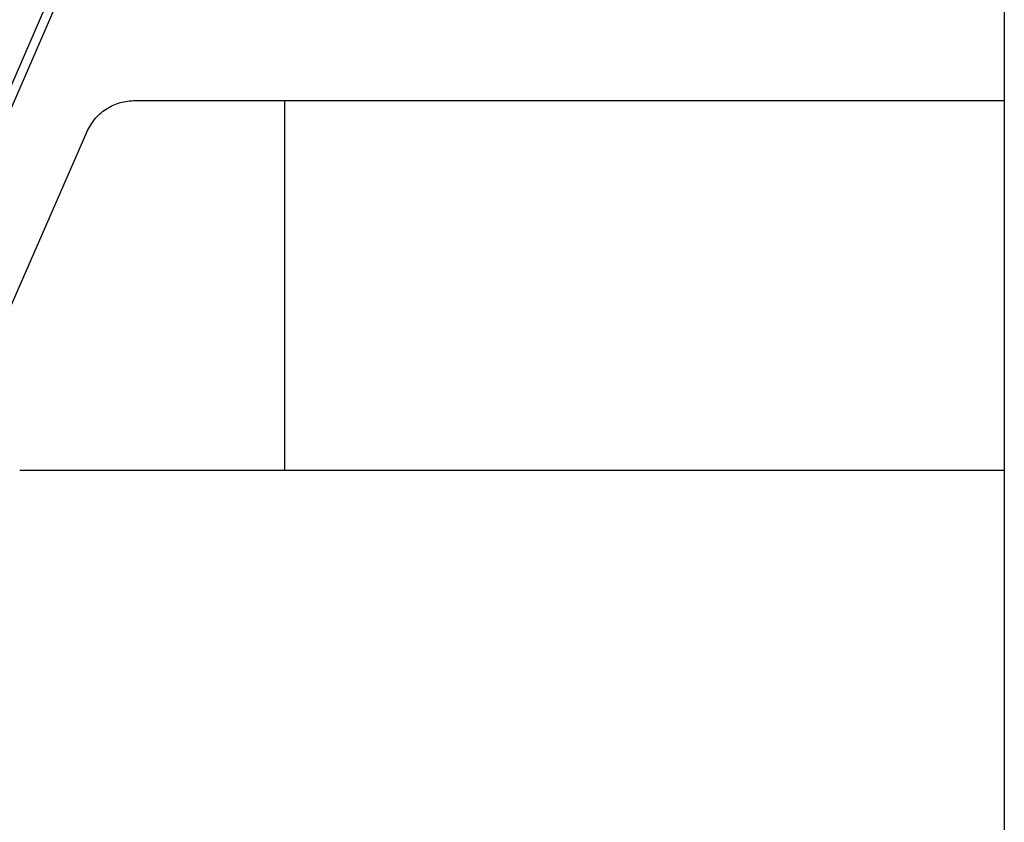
# Model space of a CAD drawing. Header units: millimetres. Extents: x -0.57 to 0.95, y -0.4 to 0.71.
# Tile 211 of 256: x 0.3697 to 0.4815, y 0.1743 to 0.2654. Entities that reach past the tile are written whole.
import ezdxf

# ---------------------------------------------------------------- set-up
doc = ezdxf.new("R2010")
doc.units = ezdxf.units.MM
doc.layers.add('FORMAT', color=7, linetype='Continuous')

msp = doc.modelspace()

# ---------------------------------------------------------------- linework, layer by layer
at = {"layer": 'FORMAT', "color": 7, "linetype": 'Continuous', "lineweight": 25}
for p, q in [((0.48147, 0.39779), (0.48147, 0.25625)), ((0.34977, 0.21469), (0.40235, 0.33503)), ((0.40321, 0.33449), (0.35069, 0.21429)), ((0.38276, 0.25625), (0.48147, 0.25625)), ((0.39972, 0.25625), (0.39972, 0.21425)), ((0.48147, 0.25625), (0.48147, 0.21425)), ((0.36416, 0.22265), (0.37727, 0.25265)), ((0.48147, 0.24527), (0.48148, 0.24527)), ((0.48147, 0.21425), (0.36965, 0.21425)), ((0.48147, 0.21425), (0.48147, -0.02721))]:
    msp.add_line(p, q, dxfattribs=at)
msp.add_open_spline([(0.37727, 0.25265), (0.37754, 0.25315), (0.37809, 0.25418), (0.37943, 0.25533), (0.38103, 0.25611), (0.38219, 0.2562), (0.38276, 0.25625)], degree=3, knots=[0, 0, 0, 0, 0.2446819, 0.5, 0.7553181, 1, 1, 1, 1], dxfattribs=at)

doc.saveas('drawing.dxf')
